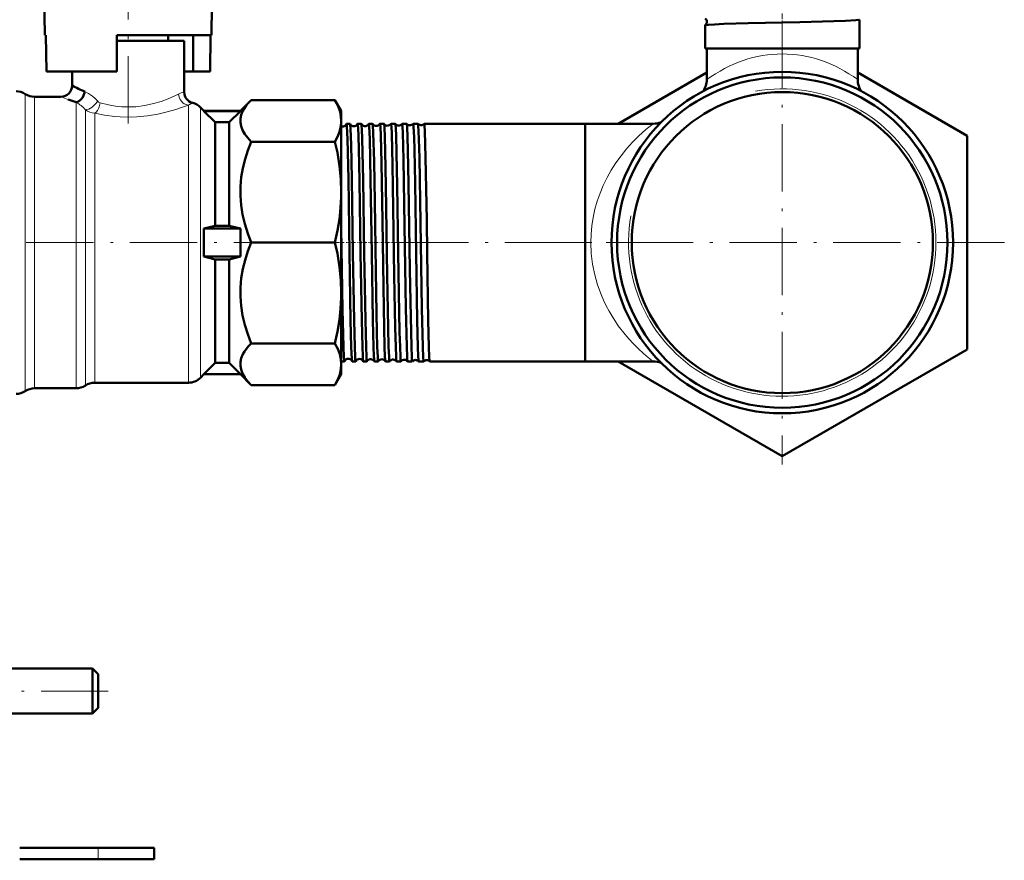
# Model space of a CAD drawing. Extents: x -1351 to 1763, y -1300 to 601.
# Tile 81 of 91: x 1588 to 1763, y -286 to -136. Entities that reach past the tile are written whole.
import ezdxf

# ---------------------------------------------------------------- set-up
doc = ezdxf.new("R2010")
doc.units = 0
doc.linetypes.add('DASHDOT', pattern=[18.5, 12, -3, 0.5, -3])

msp = doc.modelspace()

# ---------------------------------------------------------------- linework, layer by layer
at = {"color": 7, "linetype": 'DASHDOT', "lineweight": 18}
for p, q in [((1607.16, -154.69), (1607.16, -120.08)), ((1723.81, -136.36), (1723.81, -215.56)), ((1570.48, -175.96), (1634.42, -175.96)), ((1704.85, -175.96), (1655.87, -175.96)), ((1763.41, -175.96), (1684.21, -175.96)), ((1603.61, -255.96), (1582.01, -255.96))]:
    msp.add_line(p, q, dxfattribs=at)
at = {"color": 7, "lineweight": 50}
for p, q in [((1592.16, -129.71), (1592.32, -138.96)), ((1622, -138.96), (1622.09, -133.65)), ((1737.57, -141.31), (1737.57, -136.2)), ((1710.05, -141.31), (1710.05, -137.19)), ((1592.45, -138.96), (1592.32, -138.96)), ((1592.57, -145.46), (1592.45, -138.96)), ((1622, -138.96), (1605.16, -138.96)), ((1605.16, -138.96), (1605.16, -145.46)), ((1617.16, -139.96), (1605.16, -139.96)), ((1614.26, -138.96), (1614.26, -139.96)), ((1617.16, -149.12), (1617.16, -139.96)), ((1618.74, -145.46), (1618.74, -138.96)), ((1621.75, -145.46), (1621.86, -138.96)), ((1711.73, -141.31), (1710.05, -141.31)), ((1710.36, -146.89), (1710.36, -141.31)), ((1737.57, -141.31), (1711.73, -141.31)), ((1737.26, -146.89), (1737.26, -141.31)), ((1737.26, -146.89), (1737.26, -141.31)), ((1605.16, -145.46), (1592.57, -145.46)), ((1597.16, -145.46), (1597.16, -147.96)), ((1618.74, -145.46), (1617.16, -145.46)), ((1618.74, -145.46), (1621.75, -145.46)), ((1694.53, -154.76), (1710.36, -145.62)), ((1737.26, -145.62), (1756.81, -156.91)), ((1590.47, -149.96), (1595.16, -149.96)), ((1627.16, -152.46), (1629.09, -150.53)), ((1629.09, -150.53), (1644.04, -150.53)), ((1644.04, -150.53), (1645.16, -152.46)), ((1620.04, -151.84), (1620.66, -152.46)), ((1620.66, -152.46), (1620.66, -152.49)), ((1620.66, -152.46), (1627.16, -152.46)), ((1620.66, -152.49), (1627.16, -152.49)), ((1622.66, -154.51), (1620.66, -152.49)), ((1625.16, -154.51), (1627.16, -152.49)), ((1627.16, -152.46), (1627.16, -152.49)), ((1645.16, -152.46), (1645.16, -154.25)), ((1625.16, -154.51), (1622.66, -154.51)), ((1622.66, -154.51), (1622.66, -172.96)), ((1625.16, -154.51), (1625.16, -172.96)), ((1645.16, -154.25), (1645.16, -166.97)), ((1646.71, -154.76), (1646.1, -154.76)), ((1648.72, -154.76), (1648.09, -154.76)), ((1650.74, -154.76), (1650.07, -154.76)), ((1652.76, -154.76), (1652.06, -154.76)), ((1654.79, -154.76), (1654.04, -154.76)), ((1656.01, -154.76), (1656.01, -154.77)), ((1656.81, -154.76), (1656.01, -154.76)), ((1656.82, -154.77), (1656.81, -154.76)), ((1657.99, -154.76), (1657.98, -154.77)), ((1658.84, -154.76), (1657.99, -154.76)), ((1658.85, -154.76), (1658.84, -154.76)), ((1659.96, -154.76), (1659.95, -154.76)), ((1688.66, -154.76), (1659.96, -154.76)), ((1688.66, -154.76), (1688.66, -194.57)), ((1688.66, -154.76), (1688.66, -197.16)), ((1700.76, -154.76), (1688.66, -154.76)), ((1700.76, -154.76), (1688.66, -154.76)), ((1700.76, -154.76), (1688.66, -154.76)), ((1629.09, -157.98), (1644.04, -157.98)), ((1756.81, -156.91), (1756.81, -195.01)), ((1645.16, -166.97), (1645.16, -184.95)), ((1622.66, -172.96), (1620.66, -173.46)), ((1620.66, -173.46), (1627.16, -173.46)), ((1620.66, -173.46), (1620.66, -178.46)), ((1625.16, -172.96), (1622.66, -172.96)), ((1625.16, -172.96), (1627.16, -173.46)), ((1627.16, -173.46), (1627.16, -178.46)), ((1629.09, -175.96), (1644.04, -175.96)), ((1620.66, -178.46), (1627.16, -178.46)), ((1622.66, -178.96), (1620.66, -178.46)), ((1625.16, -178.96), (1622.66, -178.96)), ((1622.66, -178.96), (1622.66, -197.41)), ((1625.16, -178.96), (1627.16, -178.46)), ((1625.16, -178.96), (1625.16, -197.41)), ((1645.16, -184.95), (1645.16, -197.67)), ((1629.09, -193.95), (1644.04, -193.95)), ((1688.66, -194.57), (1688.66, -197.16)), ((1756.81, -195.01), (1723.81, -214.07)), ((1622.66, -197.41), (1620.66, -199.43)), ((1625.16, -197.41), (1622.66, -197.41)), ((1625.16, -197.41), (1627.16, -199.43)), ((1645.7, -197.16), (1645.16, -197.16)), ((1645.16, -197.67), (1645.16, -199.46)), ((1647.72, -197.16), (1647.1, -197.16)), ((1649.73, -197.16), (1649.08, -197.16)), ((1651.75, -197.16), (1651.07, -197.16)), ((1653.77, -197.16), (1653.05, -197.16)), ((1655.8, -197.16), (1655.02, -197.16)), ((1655.8, -197.16), (1655.8, -197.16)), ((1657, -197.16), (1656.99, -197.16)), ((1657.83, -197.16), (1657, -197.16)), ((1657.83, -197.16), (1657.83, -197.16)), ((1658.97, -197.16), (1658.97, -197.16)), ((1659.86, -197.16), (1658.97, -197.16)), ((1659.86, -197.16), (1659.86, -197.16)), ((1660.94, -197.16), (1660.94, -197.16)), ((1688.66, -197.16), (1660.94, -197.16)), ((1700.76, -197.16), (1688.66, -197.16)), ((1723.81, -214.07), (1694.53, -197.16)), ((1620.66, -199.46), (1620.04, -200.08)), ((1620.66, -199.43), (1627.16, -199.43)), ((1620.66, -199.43), (1620.66, -199.46)), ((1620.66, -199.46), (1627.16, -199.46)), ((1627.16, -199.43), (1627.16, -199.46)), ((1629.09, -201.4), (1627.16, -199.46)), ((1645.16, -199.46), (1644.04, -201.4)), ((1617.92, -200.96), (1601.18, -200.96)), ((1629.09, -201.4), (1644.04, -201.4)), ((1597.87, -201.96), (1590.47, -201.96)), ((1600.81, -251.96), (1583.81, -251.96)), ((1600.81, -251.96), (1600.81, -255.96)), ((1601.81, -252.96), (1600.81, -251.96)), ((1601.81, -252.96), (1601.81, -255.96)), ((1600.81, -255.96), (1600.81, -259.96)), ((1601.81, -255.96), (1601.81, -258.96)), ((1601.81, -258.96), (1600.81, -259.96)), ((1600.81, -259.96), (1583.81, -259.96)), ((1587.81, -283.96), (1601.81, -283.96)), ((1601.81, -283.96), (1611.81, -283.96)), ((1611.81, -283.96), (1611.81, -285.96)), ((1601.81, -285.96), (1587.81, -285.96)), ((1601.81, -285.96), (1611.81, -285.96))]:
    msp.add_line(p, q, dxfattribs=at)
at = {"color": 7, "linetype": 'DASHDOT', "lineweight": 18, "ltscale": 0.321133}
msp.add_line((1723.81, -147.96), (1723.81, -135.12), dxfattribs=at)
at = {"color": 7, "lineweight": 18}
for p, q in [((1588.81, -149.46), (1588.81, -202.46)), ((1590.47, -149.96), (1590.47, -201.96)), ((1597.87, -150.94), (1597.87, -201.95)), ((1599.52, -152.28), (1599.52, -201.43)), ((1617.92, -151.45), (1617.92, -200.96)), ((1620.04, -151.84), (1620.04, -200.08)), ((1601.18, -152.89), (1601.18, -200.93)), ((1599.52, -201.43), (1599.52, -201.45)), ((1599.52, -201.45), (1599.52, -201.46)), ((1601.18, -200.93), (1601.18, -200.96)), ((1597.87, -201.95), (1597.87, -201.96)), ((1601.81, -283.96), (1601.81, -285.96))]:
    msp.add_line(p, q, dxfattribs=at)
at = {"color": 7, "linetype": 'DASHDOT', "lineweight": 18, "ltscale": 0.045032}
msp.add_line((1645.69, -175.96), (1643.89, -175.96), dxfattribs=at)
at = {"color": 7, "linetype": 'DASHDOT', "lineweight": 18, "ltscale": 0.043933}
msp.add_line((1647.7, -175.96), (1645.94, -175.96), dxfattribs=at)
at = {"color": 7, "linetype": 'DASHDOT', "lineweight": 18, "ltscale": 0.0448}
msp.add_line((1649.72, -175.96), (1647.93, -175.96), dxfattribs=at)
at = {"color": 7, "linetype": 'DASHDOT', "lineweight": 18, "ltscale": 0.045807}
msp.add_line((1651.74, -175.96), (1649.91, -175.96), dxfattribs=at)
at = {"color": 7, "linetype": 'DASHDOT', "lineweight": 18, "ltscale": 0.04696}
msp.add_line((1653.77, -175.96), (1651.89, -175.96), dxfattribs=at)
at = {"color": 7, "linetype": 'DASHDOT', "lineweight": 18, "ltscale": 0.048279}
msp.add_line((1655.8, -175.96), (1653.87, -175.96), dxfattribs=at)
at = {"color": 7, "linetype": 'DASHDOT', "lineweight": 18, "ltscale": 0.049771}
msp.add_line((1657.83, -175.96), (1655.84, -175.96), dxfattribs=at)
at = {"color": 7, "linetype": 'DASHDOT', "lineweight": 18, "ltscale": 0.051468}
msp.add_line((1659.87, -175.96), (1657.81, -175.96), dxfattribs=at)
at = {"color": 7, "linetype": 'DASHDOT', "lineweight": 18, "ltscale": 0.060015}
msp.add_line((1601.81, -283.76), (1601.81, -286.16), dxfattribs=at)
at = {"color": 7, "lineweight": 50}
for points in [[(1711.73, -137.03), (1713.39, -136.96), (1717.72, -136.84), (1726.94, -136.62), (1732.99, -136.46), (1735.06, -136.39), (1736.91, -136.3), (1737.49, -136.23), (1737.54, -136.22), (1737.56, -136.21), (1737.56, -136.2), (1737.57, -136.2), (1737.57, -136.2)], [(1710.06, -137.18), (1710.07, -137.17), (1710.1, -137.16), (1710.65, -137.09), (1711.73, -137.03)], [(1597.87, -150.94), (1598.29, -150.77), (1598.68, -150.48), (1598.98, -150.12), (1599.21, -149.71), (1599.36, -149.27), (1599.41, -149.01)], [(1629.09, -150.53), (1628.62, -151.03), (1628.21, -151.53), (1627.88, -152), (1627.61, -152.47), (1627.33, -153.15), (1627.18, -153.83), (1627.17, -154.52), (1627.29, -155.21), (1627.55, -155.91), (1627.95, -156.6), (1628.47, -157.29), (1629.09, -157.98)], [(1645.16, -154.25), (1645.1, -153.45), (1644.94, -152.64), (1644.66, -151.8), (1644.26, -150.93), (1644.04, -150.53)], [(1644.04, -157.98), (1644.5, -157.08), (1644.83, -156.23), (1645.05, -155.41), (1645.15, -154.6), (1645.16, -154.25)], [(1646.94, -194.57), (1646.83, -189.87), (1646.63, -177.77), (1646.42, -164.61), (1646.27, -157.49), (1646.17, -155.21), (1646.13, -154.81), (1646.12, -154.78), (1646.11, -154.77), (1646.11, -154.76), (1646.11, -154.76), (1646.1, -154.76)], [(1647.56, -194.57), (1647.44, -189.87), (1647.24, -177.82), (1647.03, -164.56), (1646.9, -158.47), (1646.8, -155.66), (1646.75, -154.95), (1646.73, -154.81), (1646.72, -154.77)], [(1648.92, -194.57), (1648.81, -189.87), (1648.61, -177.83), (1648.41, -164.94), (1648.3, -159.23), (1648.24, -157.06), (1648.17, -155.52), (1648.14, -155.05), (1648.11, -154.79), (1648.1, -154.77), (1648.1, -154.77), (1648.09, -154.76), (1648.09, -154.76)], [(1649.57, -194.57), (1649.46, -189.83), (1649.26, -177.88), (1649.05, -164.75), (1648.89, -157.46), (1648.82, -155.71), (1648.79, -155.16), (1648.75, -154.84), (1648.73, -154.77)], [(1650.91, -194.57), (1650.79, -189.82), (1650.6, -177.91), (1650.39, -164.71), (1650.23, -157.44), (1650.14, -155.23), (1650.09, -154.8), (1650.08, -154.77), (1650.08, -154.77), (1650.08, -154.76), (1650.07, -154.76)], [(1651.59, -194.57), (1651.52, -191.92), (1651.39, -185.01), (1651.13, -168.72), (1651.01, -161.5), (1650.87, -156.36), (1650.79, -155), (1650.76, -154.81), (1650.75, -154.77)], [(1652.89, -194.57), (1652.74, -187.69), (1652.49, -172.16), (1652.32, -161.73), (1652.2, -156.86), (1652.13, -155.39), (1652.08, -154.83), (1652.07, -154.78), (1652.06, -154.77), (1652.06, -154.76), (1652.06, -154.76), (1652.06, -154.76)], [(1653.61, -194.57), (1653.52, -191.09), (1653.36, -181.82), (1653.11, -165.81), (1652.98, -159.6), (1652.92, -157.22), (1652.84, -155.34), (1652.8, -154.88), (1652.78, -154.79), (1652.77, -154.77)], [(1654.87, -194.57), (1654.78, -191.09), (1654.62, -181.82), (1654.37, -165.9), (1654.31, -162.1), (1654.17, -156.57), (1654.11, -155.34), (1654.08, -154.97), (1654.05, -154.78), (1654.04, -154.77), (1654.04, -154.76), (1654.04, -154.76), (1654.04, -154.76)], [(1655.64, -194.57), (1655.57, -191.92), (1655.43, -185.01), (1655.32, -177.79), (1655.13, -165.8), (1655.02, -160.02), (1654.93, -156.79), (1654.88, -155.68), (1654.82, -154.9), (1654.8, -154.79), (1654.79, -154.77)], [(1656.84, -194.57), (1656.69, -187.65), (1656.46, -172.98), (1656.26, -161.17), (1656.14, -156.37), (1656.08, -155.26), (1656.03, -154.82), (1656.02, -154.78), (1656.02, -154.77), (1656.02, -154.76), (1656.01, -154.76), (1656.01, -154.76)], [(1657.66, -194.57), (1657.54, -189.21), (1657.39, -180.81), (1657.15, -165.47), (1657.03, -159.47), (1656.97, -157.18), (1656.89, -155.33), (1656.85, -154.88), (1656.83, -154.79), (1656.82, -154.77)], [(1658.81, -194.57), (1658.7, -189.87), (1658.51, -177.84), (1658.32, -165.39), (1658.2, -159.43), (1658.14, -157.15), (1658.06, -155.32), (1658.02, -154.87), (1658, -154.77), (1657.99, -154.77), (1657.99, -154.76), (1657.99, -154.76)], [(1659.7, -194.57), (1659.54, -187.7), (1659.29, -172.35), (1659.09, -160.85), (1659.01, -157.51), (1658.96, -156.09), (1658.9, -155.13), (1658.87, -154.86), (1658.86, -154.78), (1658.85, -154.77), (1658.85, -154.76)], [(1660.78, -194.57), (1660.67, -189.87), (1660.48, -177.84), (1660.39, -171.99), (1660.2, -160.78), (1660.07, -156.07), (1660.01, -155.11), (1659.97, -154.79), (1659.97, -154.77), (1659.96, -154.76), (1659.96, -154.76), (1659.96, -154.76)], [(1629.09, -157.98), (1628.5, -159.51), (1628.01, -161.08), (1627.61, -162.67), (1627.33, -164.31), (1627.18, -165.96), (1627.17, -167.62), (1627.29, -169.28), (1627.55, -170.97), (1627.95, -172.64), (1628.47, -174.32), (1629.09, -175.96)], [(1645.16, -166.97), (1645.08, -164.67), (1644.85, -162.33), (1644.46, -159.9), (1644.04, -157.98)], [(1644.04, -175.96), (1644.5, -173.81), (1644.83, -171.76), (1645.05, -169.77), (1645.15, -167.82), (1645.16, -166.97)], [(1645.54, -194.57), (1645.39, -187.97), (1645.16, -173.35)], [(1629.09, -175.96), (1628.5, -177.5), (1628.01, -179.07), (1627.61, -180.66), (1627.33, -182.3), (1627.18, -183.95), (1627.17, -185.61), (1627.29, -187.27), (1627.55, -188.96), (1627.95, -190.63), (1628.47, -192.3), (1629.09, -193.95)], [(1645.16, -184.95), (1645.08, -182.66), (1644.85, -180.32), (1644.46, -177.89), (1644.04, -175.96)], [(1644.04, -193.95), (1644.5, -191.8), (1644.83, -189.74), (1645.05, -187.76), (1645.15, -185.81), (1645.16, -184.95)], [(1629.09, -193.95), (1628.62, -194.45), (1628.21, -194.96), (1627.88, -195.42), (1627.61, -195.89), (1627.33, -196.57), (1627.18, -197.26), (1627.17, -197.94), (1627.29, -198.63), (1627.55, -199.33), (1627.95, -200.02), (1628.47, -200.72), (1629.09, -201.4)], [(1645.16, -197.67), (1645.09, -196.78), (1644.89, -195.87), (1644.54, -194.94), (1644.04, -193.95)], [(1645.7, -197.16), (1645.7, -197.16), (1645.69, -197.16), (1645.69, -197.15), (1645.68, -197.13), (1645.65, -196.86), (1645.61, -196.33), (1645.54, -194.57)], [(1647.08, -197.15), (1647.07, -197.07), (1647.04, -196.76), (1646.94, -194.57)], [(1647.72, -197.16), (1647.71, -197.16), (1647.71, -197.16), (1647.71, -197.15), (1647.7, -197.13), (1647.66, -196.86), (1647.63, -196.33), (1647.56, -194.57)], [(1649.07, -197.15), (1649.05, -197.08), (1649.02, -196.77), (1648.99, -196.24), (1648.92, -194.57)], [(1649.73, -197.16), (1649.73, -197.16), (1649.73, -197.16), (1649.72, -197.15), (1649.71, -197.13), (1649.68, -196.86), (1649.64, -196.33), (1649.57, -194.57)], [(1651.06, -197.15), (1651.04, -197.09), (1651.01, -196.78), (1650.97, -196.25), (1650.91, -194.57)], [(1651.75, -197.16), (1651.75, -197.16), (1651.75, -197.16), (1651.74, -197.15), (1651.73, -197.13), (1651.7, -196.86), (1651.66, -196.33), (1651.59, -194.57)], [(1653.04, -197.15), (1653.03, -197.14), (1653.02, -197.09), (1652.99, -196.79), (1652.95, -196.26), (1652.89, -194.57)], [(1653.77, -197.16), (1653.77, -197.16), (1653.77, -197.16), (1653.76, -197.15), (1653.76, -197.13), (1653.72, -196.86), (1653.68, -196.32), (1653.61, -194.57)], [(1655.02, -197.16), (1655.01, -197.14), (1655, -197.1), (1654.97, -196.8), (1654.93, -196.27), (1654.87, -194.57)], [(1655.8, -197.16), (1655.8, -197.16), (1655.79, -197.16), (1655.79, -197.15), (1655.78, -197.13), (1655.74, -196.86), (1655.71, -196.33), (1655.64, -194.57)], [(1656.99, -197.16), (1656.99, -197.15), (1656.98, -197.1), (1656.94, -196.81), (1656.91, -196.27), (1656.84, -194.57)], [(1657.83, -197.16), (1657.82, -197.16), (1657.82, -197.16), (1657.82, -197.15), (1657.81, -197.13), (1657.77, -196.86), (1657.74, -196.33), (1657.66, -194.57)], [(1658.97, -197.16), (1658.96, -197.15), (1658.95, -197.11), (1658.91, -196.81), (1658.88, -196.28), (1658.81, -194.57)], [(1659.86, -197.16), (1659.85, -197.16), (1659.85, -197.16), (1659.85, -197.15), (1659.84, -197.14), (1659.83, -197.08), (1659.78, -196.48), (1659.7, -194.57)], [(1660.94, -197.16), (1660.93, -197.15), (1660.93, -197.14), (1660.91, -197.05), (1660.85, -196.34), (1660.78, -194.57)], [(1644.04, -201.4), (1644.54, -200.41), (1644.89, -199.47), (1645.09, -198.56), (1645.16, -197.67)]]:
    msp.add_lwpolyline(points, dxfattribs=at)
at = {"color": 7, "lineweight": 18}
for points in [[(1599.41, -149.01), (1600.09, -149.35), (1600.77, -149.82), (1601.26, -150.24), (1601.72, -150.73)], [(1601.72, -150.73), (1601.27, -151.28), (1600.71, -151.78), (1600.41, -151.98), (1600.11, -152.14), (1599.8, -152.25), (1599.52, -152.28)], [(1601.72, -150.73), (1601.89, -150.89), (1602.18, -151.05)], [(1602.18, -151.05), (1603.65, -151.41), (1605.2, -151.66), (1606.02, -151.74), (1606.85, -151.77), (1607.67, -151.77), (1608.5, -151.72), (1610.12, -151.52), (1611.65, -151.18), (1613.04, -150.77), (1614.27, -150.31), (1614.96, -150.02), (1616.12, -149.49)], [(1617.92, -151.45), (1617.66, -151.41), (1617.16, -151.2), (1616.93, -151.03), (1616.64, -150.75), (1616.41, -150.41), (1616.24, -150.04), (1616.12, -149.49)], [(1602.18, -151.05), (1601.99, -151.74), (1601.85, -152.07), (1601.68, -152.37), (1601.44, -152.68), (1601.18, -152.89)], [(1601.18, -152.89), (1602.94, -153.23), (1604.77, -153.46), (1605.74, -153.53), (1607.69, -153.56), (1608.67, -153.52), (1610.59, -153.34), (1612.46, -153.03), (1614.13, -152.66), (1615.68, -152.22), (1616.5, -151.95), (1617.92, -151.45)], [(1689.66, -175.96), (1689.74, -177.9), (1689.97, -179.82), (1690.35, -181.7), (1690.86, -183.51), (1691.49, -185.24), (1691.93, -186.26), (1692.4, -187.25), (1692.91, -188.2), (1693.45, -189.11), (1694.57, -190.81), (1695.76, -192.34), (1696.48, -193.19), (1697.2, -193.97), (1698.17, -194.94), (1699.07, -195.77), (1699.87, -196.45), (1700.76, -197.16)]]:
    msp.add_lwpolyline(points, dxfattribs=at)
at = {"color": 7, "lineweight": 50}
for radius in [30.46, 29.46, 26.86]:
    msp.add_circle((1723.81, -175.96), radius, dxfattribs=at)
for centre, radius, start, end in [((1709.63, -136.57), 0.738, 0.9482, 54.5414), ((1709.63, -136.57), 0.738, 305.4326, 1.1357), ((1710.06, -137.19), 0.0138, 117.0359, 170.5143), ((1706.86, -146.89), 3.5, 323.2594, 360), ((1740.76, -146.89), 3.5, 180.0003, 216.7596), ((1740.76, -146.89), 3.5, 180.0003, 216.7478), ((1587.15, -151.96), 3, 56.4427, 90), ((1595.16, -147.96), 2, 270.0416, 359.9865), ((1611.2, -120.75), 30.62, 242.7096, 247.3684), ((1619.16, -149.12), 2, 180.0105, 255.603), ((1590.47, -146.96), 3, 236.4427, 270), ((1610.08, -112.82), 40.02, 250.0672, 252.2274), ((1617.92, -153.96), 3, 45, 75.6096), ((1700.76, -150.76), 4, 270, 291.094), ((1700.76, -150.76), 4, 270, 291.0937), ((1700.76, -150.76), 4, 270, 291.0933), ((1645.4, -154.51), 0.745, 251.1318, 264.399), ((1645.4, -154.52), 0.739, 264.1868, 339.0538), ((1646.11, -154.78), 0.0233, 117.5844, 173.6187), ((1646.7, -154.78), 0.0183, 10.1788, 67.5315), ((1647.4, -154.48), 0.738, 203.5099, 264.5659), ((1647.4, -154.48), 0.74, 264.2336, 336.4606), ((1648.1, -154.78), 0.0179, 112.6709, 169.98), ((1648.72, -154.78), 0.0149, 14.0061, 71.537), ((1649.4, -154.44), 0.739, 206.2673, 264.534), ((1649.4, -154.44), 0.741, 264.2715, 333.7052), ((1650.08, -154.77), 0.0145, 108.5084, 166.122), ((1650.74, -154.77), 0.0125, 18.1026, 75.1624), ((1651.4, -154.41), 0.74, 209.1569, 264.5056), ((1651.4, -154.41), 0.742, 264.3006, 330.8238), ((1652.06, -154.77), 0.0121, 104.9359, 161.9422), ((1652.76, -154.77), 0.0107, 22.5348, 78.0925), ((1653.4, -154.37), 0.741, 212.1623, 264.4881), ((1653.4, -154.37), 0.742, 264.3304, 327.8112), ((1654.04, -154.77), 0.0103, 101.9881, 157.6033), ((1654.78, -154.77), 0.0095, 26.7508, 80.4567), ((1655.4, -154.34), 0.742, 215.3184, 264.462), ((1655.4, -154.34), 0.743, 264.341, 324.6769), ((1657.4, -154.3), 0.742, 218.5997, 264.4431), ((1657.4, -154.3), 0.743, 264.3532, 321.3942), ((1659.4, -154.27), 0.743, 222.0655, 264.4351), ((1659.4, -154.27), 0.744, 264.3663, 317.9332), ((1723.81, -175.96), 26.86, 207.6021, 208.6485), ((1645.69, -197.14), 0.0208, 294.9469, 351.751), ((1646.4, -197.43), 0.739, 88.3132, 157.7664), ((1646.4, -197.42), 0.738, 22.1805, 88.6957), ((1647.11, -197.14), 0.0203, 188.1247, 244.984), ((1647.71, -197.15), 0.0165, 290.4049, 347.973), ((1648.4, -197.46), 0.74, 88.3503, 155.0998), ((1648.4, -197.46), 0.739, 24.8686, 88.6572), ((1649.09, -197.15), 0.0161, 191.8611, 249.4185), ((1649.73, -197.15), 0.0136, 286.6037, 343.9226), ((1650.4, -197.5), 0.741, 88.3929, 152.2655), ((1650.4, -197.5), 0.74, 27.693, 88.6209), ((1651.07, -197.15), 0.0132, 195.9078, 253.281), ((1651.75, -197.15), 0.0115, 283.3279, 339.6559), ((1652.4, -197.53), 0.742, 88.4084, 149.328), ((1652.4, -197.53), 0.741, 30.6386, 88.5948), ((1653.05, -197.15), 0.0112, 200.0206, 256.4936), ((1653.77, -197.15), 0.01, 280.5526, 335.3533), ((1654.4, -197.57), 0.742, 88.4286, 146.2527), ((1654.4, -197.57), 0.742, 33.7146, 88.5684), ((1655.03, -197.15), 0.00961, 204.6358, 259.3703), ((1656.4, -197.6), 0.743, 88.4502, 143.0407), ((1656.4, -197.6), 0.742, 36.9296, 88.5582), ((1658.4, -197.64), 0.743, 88.4619, 139.6768), ((1658.4, -197.64), 0.743, 40.298, 88.5458), ((1660.4, -197.67), 0.744, 88.4709, 136.1061), ((1660.4, -197.67), 0.743, 43.8646, 88.5314), ((1700.76, -201.16), 4, 68.9118, 90), ((1617.92, -197.96), 3, 270, 315), ((1597.87, -198.96), 3, 270, 303.5573), ((1601.18, -203.96), 3, 90, 123.5573), ((1587.15, -199.96), 3, 270, 303.5573), ((1590.47, -204.96), 3, 90, 123.5573)]:
    msp.add_arc(centre, radius, start, end, dxfattribs=at)
at = {"color": 7, "lineweight": 18}
for centre, radius, start, end in [((1618.26, -153.8), 4.81, 103.2232, 116.3708), ((1723.81, -175.96), 27.41, 170, 100), ((1611.44, -109.07), 44.01, 248.2854, 250.0674), ((1595.13, -156.01), 5.77, 40.3421, 61.6608), ((1601.44, -149.67), 3.23, 233.7395, 265.4772), ((1620.9, -156.17), 5.58, 113.6731, 122.3447)]:
    msp.add_arc(centre, radius, start, end, dxfattribs=at)
for centre, major_axis, ratio, start_param, end_param in [((1723.82, -176.03), (0.03, -33.72), 0.792784, 3.140829, 3.668189), ((1723.8, -175.99), (-0.02, -33.68), 0.79315, 2.614329, 3.141962), ((1723.81, -175.96), (34.15, 0), 0.841239, 2.311729, 3.141674)]:
    msp.add_ellipse(centre, major_axis=major_axis, ratio=ratio, start_param=start_param, end_param=end_param, dxfattribs=at)

doc.saveas('drawing.dxf')
